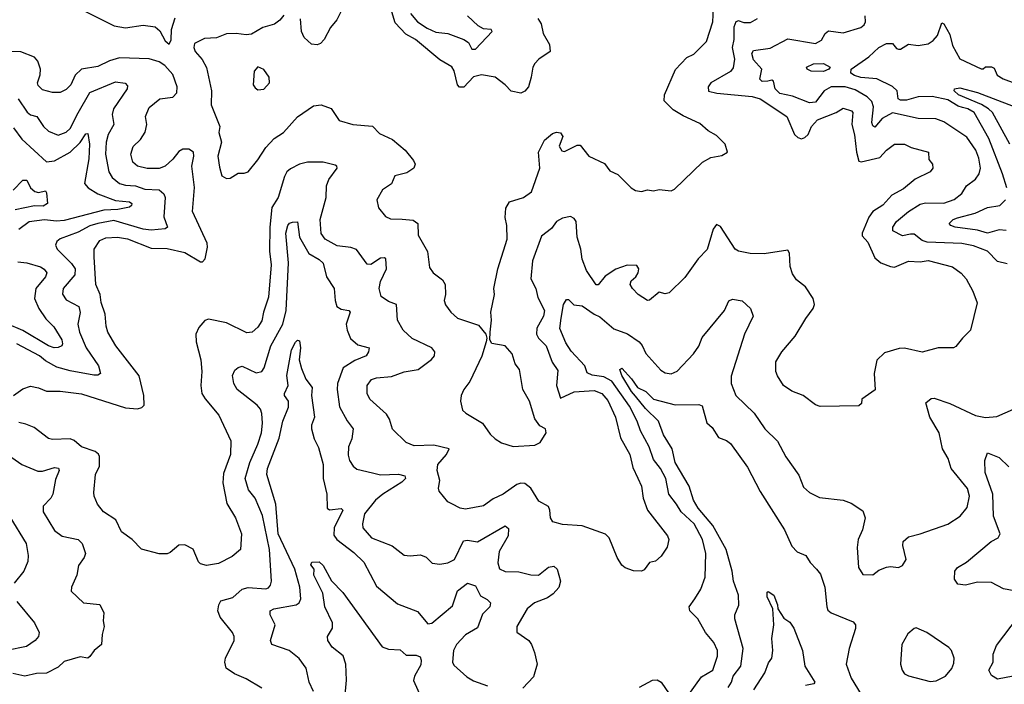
# Model space of a CAD drawing. Extents: x 1552033 to 1694788, y 811965 to 917215.
# Tile 52 of 256: x 1580630 to 1585610, y 844533 to 847895. Entities that reach past the tile are written whole.
import ezdxf

# ---------------------------------------------------------------- set-up
doc = ezdxf.new("R2010")
doc.units = 0

msp = doc.modelspace()

# ---------------------------------------------------------------- linework, layer by layer
at = {"layer": '0CON20XD'}
for points in [[(1580925.6, 847955.6), (1581107.5, 847865), (1581165, 847853.5), (1581255, 847868.1), (1581315, 847858.6), (1581338.4, 847838.4), (1581365, 847788.8), (1581385, 847771.2), (1581395, 847792.5), (1581398, 847845), (1581415.3, 847904.7)], [(1583125, 845735.6), (1583235, 845742.9), (1583262.9, 845757.1), (1583292.5, 845805), (1583290, 845825), (1583261.5, 845841.5), (1583236, 845876), (1583208.6, 845965), (1583174.3, 846025), (1583157.5, 846125), (1583136.7, 846155), (1583120, 846205), (1583085, 846245.8), (1583017.5, 846257.5), (1583007.5, 846275), (1583008.8, 846315), (1583015.7, 846375), (1583012.9, 846415), (1583032, 846505), (1583027.5, 846535), (1583047.5, 846635), (1583095.5, 846785), (1583093.8, 846855), (1583085.4, 846895), (1583088, 846942), (1583106.6, 846973.4), (1583178.8, 846995), (1583218.1, 847025), (1583261.5, 847145), (1583254.3, 847225), (1583284.2, 847285), (1583325, 847318.8), (1583345, 847326.7), (1583365, 847322.5), (1583377.5, 847305), (1583358.8, 847255), (1583371.2, 847231.2), (1583385, 847228.8), (1583450, 847260), (1583465, 847260), (1583509.2, 847205), (1583587.9, 847167.9), (1583615, 847130), (1583655, 847112), (1583723.3, 847045), (1583745, 847031.2), (1583775, 847026.2), (1583805, 847033.8), (1583835, 847028.8), (1583865, 847036.2), (1583925, 847028.8), (1583942.7, 847037.3), (1584083.3, 847175), (1584125, 847198.8), (1584181.7, 847208.3), (1584210, 847225), (1584197.5, 847265), (1584155, 847310), (1584112.7, 847332.7), (1584070.8, 847370.8), (1583985, 847409.1), (1583935, 847438.9), (1583890, 847485), (1583890.5, 847515), (1583947.3, 847642.7), (1584005, 847703.3), (1584040, 847720), (1584104.5, 847785.5), (1584136.2, 847885), (1584141.1, 847985)], [(1581965, 847918.8), (1581945, 847892), (1581918, 847872), (1581860, 847855), (1581802.7, 847822.7), (1581775, 847818.2), (1581725, 847825.5), (1581675, 847824.4), (1581625, 847803.1), (1581565, 847800), (1581514.4, 847775), (1581510, 847755), (1581516.7, 847735), (1581553.4, 847693.4), (1581574, 847654), (1581599.6, 847535), (1581598.8, 847465), (1581642.5, 847355), (1581636.2, 847323.8), (1581650.6, 847275), (1581632.2, 847205), (1581640.5, 847149.5), (1581652, 847105), (1581675, 847091.2), (1581695, 847093.3), (1581735, 847118.8), (1581765, 847118.8), (1581785, 847126.2), (1581835, 847185.7), (1581875, 847249.4), (1581916.7, 847295), (1581963.5, 847325), (1582035, 847404), (1582115, 847460), (1582154.2, 847464.2), (1582205, 847445.6), (1582245.5, 847385.5), (1582315, 847364.4), (1582415, 847356.7), (1582448.9, 847318.9), (1582515, 847288.6), (1582579.2, 847235), (1582622.3, 847182.3), (1582630, 847165), (1582623.3, 847145), (1582588.7, 847121.3), (1582526.7, 847105), (1582511.2, 847065), (1582464.3, 847035), (1582436.2, 846983.8), (1582444.3, 846944.3), (1582479.7, 846899.7), (1582505, 846887.8), (1582565, 846886.4), (1582620.8, 846880.8), (1582644.4, 846865), (1582645.5, 846805.5), (1582692.4, 846722.4), (1582702.1, 846642.1), (1582721.2, 846615), (1582768.7, 846578.7), (1582782.5, 846555), (1582784.2, 846505.8), (1582776.2, 846475), (1582782.7, 846452.7), (1582811.2, 846415), (1582845, 846386), (1582950.7, 846350.7), (1582987.5, 846305), (1582993.3, 846285), (1582990, 846265), (1582967.6, 846192.4), (1582907.1, 846065), (1582875.8, 846025), (1582862.5, 845995), (1582860, 845965), (1582870.3, 845920.3), (1582886.2, 845905), (1582971.2, 845855), (1583008.8, 845798.8), (1583034.4, 845774.4), (1583066.7, 845755), (1583125, 845735.6)], [(1582259.6, 847945), (1582234.6, 847895), (1582201.8, 847855), (1582170, 847795), (1582151.2, 847775), (1582135, 847767.5), (1582105, 847771.9), (1582068.1, 847805), (1582055.4, 847835.4), (1582050.5, 847899.5)], [(1583251.4, 847901.4), (1583266.7, 847875), (1583276.9, 847825), (1583309.8, 847769.8), (1583312.5, 847735), (1583255, 847696), (1583235, 847673.8), (1583224.5, 847655.5), (1583217.3, 847605), (1583203.6, 847556.4), (1583185, 847533.8), (1583165, 847524.2), (1583115, 847532.9), (1583086, 847565), (1583035, 847604.3), (1582966.4, 847616.4), (1582925, 847606.7), (1582876.1, 847553.9), (1582854.7, 847554.7), (1582844.5, 847565), (1582826.6, 847636.6), (1582815, 847656), (1582755, 847692.5), (1582631.1, 847795), (1582582.5, 847822.5), (1582529.5, 847879.5), (1582512.8, 847935)], [(1582605.8, 847925.8), (1582641.2, 847885), (1582691.6, 847851.6), (1582735, 847831.6), (1582795.4, 847825.4), (1582875.6, 847795), (1582899.3, 847779.3), (1582916.6, 847746.6), (1582935, 847746.4), (1583019.4, 847835), (1583013.8, 847845), (1582975, 847849.3), (1582949.2, 847865), (1582895, 847915.5)], [(1584359.8, 847900.2), (1584325, 847878.5), (1584295, 847878.8), (1584265, 847889.2), (1584252.2, 847885), (1584242.2, 847857.8), (1584242.3, 847795), (1584233.8, 847755), (1584245.6, 847695), (1584239, 847651), (1584225, 847632.5), (1584125.7, 847575), (1584111.5, 847555), (1584113.8, 847533.8), (1584155.9, 847524.1), (1584335, 847507.1), (1584375, 847495.3), (1584510.5, 847405), (1584548.5, 847315), (1584565, 847300), (1584585, 847292.9), (1584601.5, 847298.5), (1584617.8, 847315), (1584635.6, 847355), (1584665, 847388.1), (1584760, 847425), (1584795, 847447.5), (1584836.7, 847435), (1584843.8, 847425), (1584838.9, 847365), (1584853.1, 847313.1), (1584862.7, 847225), (1584875, 847178.8), (1584885.8, 847175.8), (1584981.4, 847198.6), (1585015, 847235.8), (1585055, 847266.2), (1585105, 847265.7), (1585138.5, 847248.5), (1585226.7, 847225), (1585228.3, 847188.3), (1585246.2, 847165), (1585248, 847145), (1585235, 847126.2), (1585159.3, 847089.3), (1585099.8, 847040.2), (1585041.9, 847008.1), (1584995, 846957.1), (1584945, 846925.8), (1584925, 846896), (1584891.5, 846815), (1584891.4, 846801.4), (1584920.1, 846770.1), (1584955, 846690.8), (1584985, 846665.8), (1585035, 846646.5), (1585055, 846643.3), (1585125, 846674.5), (1585185, 846671.2), (1585225, 846676.9), (1585348.6, 846645), (1585392.4, 846612.4), (1585416.9, 846585), (1585451.7, 846521.7), (1585472.3, 846462.3), (1585439.2, 846325), (1585398, 846285), (1585365, 846242), (1585353.9, 846236.1), (1585275, 846236), (1585195, 846213.1), (1585105, 846234.5), (1585078.8, 846231.2), (1585005, 846210), (1584965, 846173.8), (1584952.5, 846105), (1584957.3, 846022.7), (1584890, 845975), (1584887, 845953), (1584875, 845942.5), (1584678.3, 845938.3), (1584655, 845946.2), (1584593.3, 845995), (1584535, 846016), (1584493.8, 846045), (1584463, 846093), (1584454.2, 846115), (1584454.4, 846165), (1584484.4, 846215), (1584552.2, 846295), (1584605.5, 846384.5), (1584644, 846435), (1584650, 846455), (1584644.1, 846484.1), (1584605, 846543.3), (1584558.8, 846578.8), (1584539.4, 846609.4), (1584527.3, 846647.3), (1584524.2, 846715), (1584515, 846730), (1584395, 846710.9), (1584325, 846712), (1584265, 846723.6), (1584248.6, 846735), (1584175, 846848.8), (1584155, 846858.8), (1584138.1, 846835), (1584107, 846733), (1584061.9, 846685), (1583995, 846591.9), (1583915, 846514.2), (1583895, 846508.8), (1583865, 846516.2), (1583815, 846475.7), (1583805, 846474.4), (1583758.8, 846505), (1583728.8, 846535), (1583717.5, 846555), (1583723.1, 846575), (1583745.5, 846594.5), (1583757.5, 846615), (1583760.8, 846635), (1583751.7, 846651.7), (1583703, 846653), (1583645, 846633.3), (1583591.8, 846598.2), (1583555, 846553.3), (1583545, 846553.3), (1583497.2, 846627.2), (1583475, 846683.3), (1583468.2, 846735), (1583448.8, 846795), (1583444.3, 846874.3), (1583435, 846890), (1583415, 846900), (1583375, 846891.2), (1583345, 846873.8), (1583320.4, 846839.6), (1583269.2, 846800.8), (1583222.8, 846675), (1583214.7, 846585), (1583241.2, 846535), (1583250.3, 846490.3), (1583284.5, 846425), (1583279.2, 846395), (1583245.3, 846335), (1583243.5, 846305), (1583254.8, 846284.8), (1583292.5, 846245), (1583322.9, 846162.9), (1583351.1, 846121.1), (1583344.2, 846044.2), (1583365, 845980), (1583435, 846012.3), (1583535, 846019.8), (1583573.5, 846005), (1583605, 845969.1), (1583643.4, 845885), (1583669.4, 845779.4), (1583715.4, 845695), (1583730.6, 845630.6), (1583756.3, 845576.3)], [(1585625, 846660), (1585575, 846672.5), (1585525, 846724.5), (1585455, 846751.8), (1585395, 846762.3), (1585219.3, 846769.3), (1585195, 846777.9), (1585155, 846809.6), (1585135, 846811.1), (1585095, 846801.5), (1585046.7, 846826.7), (1585045.9, 846845), (1585065.4, 846875), (1585125, 846924.7), (1585185, 846961.4), (1585211, 846969), (1585305, 846966.3), (1585356.7, 846985), (1585394.8, 847015.2), (1585418.9, 847055), (1585465, 847088.6), (1585483.3, 847115), (1585490, 847145), (1585480.9, 847195), (1585466.8, 847235), (1585420.8, 847300.8), (1585305, 847377.9), (1585263.5, 847393.5), (1585175, 847395.8), (1585045, 847424.3), (1584992.8, 847395), (1584955, 847351.1), (1584945, 847357.5), (1584940.2, 847375), (1584948.1, 847455), (1584940.9, 847480.9), (1584915.8, 847505), (1584855, 847540.1), (1584805, 847555.9), (1584735, 847555.5), (1584698.4, 847535), (1584655, 847478.8), (1584625, 847474), (1584538.9, 847508.9), (1584475, 847521.3), (1584451.5, 847545), (1584443.3, 847585), (1584435, 847590), (1584414.4, 847584.4), (1584385, 847582.5), (1584374, 847594), (1584383.6, 847645), (1584341.4, 847691.4), (1584333.3, 847725), (1584341.1, 847738.9), (1584425, 847751.2), (1584515, 847797.7), (1584655, 847774.6), (1584685, 847791.5), (1584704.7, 847825.3), (1584720.9, 847839.1), (1584795, 847828.4), (1584884, 847855), (1584901.5, 847868.5), (1584908.5, 847885), (1584906.2, 847915)], [(1585622.6, 847045), (1585601, 847115), (1585532.3, 847295), (1585458.1, 847425), (1585426.2, 847445), (1585398.9, 847451.1), (1585377.5, 847457.5), (1585325, 847489.5), (1585245, 847507), (1585175, 847505.4), (1585115, 847487.6), (1585085, 847487.6), (1585073.6, 847495), (1585068.2, 847535), (1585045, 847556.7), (1584965, 847596.1), (1584885, 847602.4), (1584852.7, 847612.7), (1584833.2, 847625), (1584836.2, 847645), (1584925, 847707.5), (1584976.3, 847755), (1585015, 847775.6), (1585045.3, 847775.3), (1585065, 847749.2), (1585075, 847745.7), (1585085, 847745.8), (1585125, 847771.4), (1585175, 847765.4), (1585225, 847772.7), (1585250.7, 847789.3), (1585271.8, 847815), (1585295, 847878.6), (1585305, 847873.8), (1585335, 847821.1), (1585348.9, 847765), (1585385, 847697.5), (1585493.3, 847646.7), (1585503.3, 847646.7), (1585515, 847656.7), (1585545, 847656), (1585559.2, 847649.2), (1585573.3, 847615), (1585605, 847596), (1585664.1, 847574.1)], [(1580598.8, 845995), (1580645, 846028), (1580685, 846040.8), (1580725, 846032.9), (1580765, 846015.6), (1580835, 846015.4), (1580942.8, 846002.8), (1581165, 845932.5), (1581225, 845927.1), (1581247.2, 845932.8), (1581258.6, 845945), (1581257.7, 845995), (1581234.2, 846094.2), (1581115.5, 846245), (1581074.7, 846315), (1581066.6, 846345), (1581062.5, 846405), (1581042, 846465), (1581036, 846505), (1581014.5, 846555), (1581006.5, 846695), (1581005.6, 846735), (1581035, 846779.1), (1581065, 846792.2), (1581125, 846794.7), (1581175, 846787), (1581295, 846738.8), (1581375, 846737.3), (1581465, 846717.5), (1581545, 846671.1), (1581555, 846671.1), (1581567.3, 846685), (1581579.6, 846745), (1581577.5, 846765), (1581503.5, 846925), (1581513.8, 847046.2), (1581500, 847155), (1581510.8, 847205), (1581508.6, 847225), (1581485, 847240), (1581455, 847239.5), (1581435, 847228.2), (1581405, 847189.6), (1581365, 847154), (1581335, 847142.5), (1581275, 847142), (1581225, 847154.6), (1581202.7, 847175), (1581192.1, 847215), (1581203.9, 847253.9), (1581240.3, 847289.7), (1581263.6, 847326.4), (1581273.1, 847365), (1581265.7, 847405), (1581285, 847450.8), (1581338, 847495), (1581405, 847503.6), (1581424.5, 847525), (1581426.3, 847555), (1581405, 847618), (1581363.9, 847663.9), (1581335, 847681.9), (1581285, 847696.7), (1581135, 847702.5), (1581083.3, 847686.7), (1581025, 847658.4), (1580943.1, 847645), (1580909.6, 847615), (1580888.8, 847565), (1580865, 847541.5), (1580835, 847527.5), (1580795, 847526.5), (1580745, 847541.1), (1580722.6, 847562.6), (1580720, 847575), (1580733.8, 847616.2), (1580734.6, 847645), (1580721.2, 847685), (1580705.3, 847705.3), (1580635, 847732.9), (1580546, 847736)], [(1581835, 847541.2), (1581865, 847543.3), (1581893.3, 847575), (1581891.2, 847605), (1581865, 847643.3), (1581835, 847656), (1581816.2, 847635), (1581811.2, 847565), (1581820, 847550), (1581835, 847541.2)], [(1584695, 847633.4), (1584633.8, 847635), (1584612.5, 847645), (1584610, 847655), (1584645, 847671.5), (1584695, 847673.3), (1584729.1, 847655), (1584722.3, 847645), (1584695, 847633.4)], [(1580622.6, 847495), (1580667.5, 847427.5), (1580685, 847414.7), (1580715.6, 847405), (1580750, 847355), (1580775, 847332.1), (1580825, 847311.8), (1580864.2, 847325.8), (1580885.3, 847345), (1580925.1, 847424.9), (1580985, 847526.2), (1581115, 847580.6), (1581163.9, 847573.9), (1581175, 847560), (1581173.8, 847545), (1581103.7, 847445), (1581097.9, 847415), (1581106.4, 847365), (1581077.8, 847315), (1581067.7, 847275), (1581062.9, 847215), (1581079.7, 847125), (1581096.8, 847096.8), (1581135, 847067.4), (1581165, 847058.1), (1581215, 847054.1), (1581262, 847038), (1581335, 847035.3), (1581358.9, 847015), (1581365.9, 846995.9), (1581358, 846898), (1581377.8, 846845), (1581365, 846836.5), (1581295, 846830.5), (1581254.1, 846835.9), (1581105, 846878.7), (1581025.1, 846864.9), (1580985, 846853.1), (1580925, 846820), (1580833.9, 846786.1), (1580817.6, 846772.4), (1580810, 846755), (1580820, 846735), (1580892.3, 846662.3), (1580909.5, 846635), (1580907.7, 846605), (1580848.7, 846535), (1580846, 846506), (1580865, 846478.2), (1580928.9, 846445), (1580936.2, 846413.8), (1580922.9, 846355), (1580931.9, 846315), (1580965.3, 846235), (1581027.7, 846145), (1581038.6, 846105), (1581025, 846096.5), (1581005, 846096.7), (1580885, 846118.7), (1580817.6, 846137.6), (1580760.1, 846170.1), (1580729.6, 846195), (1580615, 846255.7)], [(1585638.1, 847265), (1585550, 847425), (1585530.3, 847445), (1585495.6, 847465.6), (1585378.7, 847515), (1585356.2, 847535), (1585357.5, 847545), (1585385, 847549.7), (1585475, 847526.9), (1585655, 847457.4)], [(1580598.5, 847348.5), (1580640.7, 847290.7), (1580765.9, 847175.9), (1580805, 847180.8), (1580885, 847225.2), (1580935.9, 847274.1), (1580965, 847318.1), (1580975, 847320), (1580982.5, 847265), (1580979, 847191), (1580957, 847067), (1580975.3, 847045.3), (1581025, 847014.1), (1581115, 846980), (1581185, 846974.5), (1581196.4, 846965), (1581195.5, 846955), (1581185, 846947.3), (1581125.7, 846934.3), (1581055, 846931.4), (1580855, 846879.1), (1580815, 846876.7), (1580755, 846883.4), (1580677.7, 846872.3), (1580625, 846833.2)], [(1583756.3, 845576.3), (1583774.2, 845535), (1583783.3, 845475), (1583805.7, 845415), (1583905.7, 845285), (1583912.5, 845265), (1583905, 845227.5), (1583875, 845181.2), (1583845, 845156.2), (1583815, 845150), (1583788.3, 845111.7), (1583775, 845106.2), (1583735, 845106.7), (1583691.7, 845121.7), (1583676.1, 845136.1), (1583651.2, 845175), (1583611.2, 845275), (1583592.7, 845292.7), (1583475, 845335.6), (1583375, 845341.4), (1583326.7, 845355), (1583314, 845375), (1583312, 845415), (1583305, 845433.3), (1583255, 845460), (1583215, 845525.6), (1583185, 845548.9), (1583165, 845550.9), (1583145, 845544.4), (1583075.8, 845495), (1583025, 845470.9), (1582975, 845435.6), (1582885, 845419.2), (1582857.5, 845425), (1582815.7, 845445.7), (1582795, 845456.2), (1582750.9, 845510.9), (1582747.5, 845525), (1582754.2, 845565), (1582741.1, 845615), (1582745.5, 845645), (1582789.1, 845695), (1582802.5, 845725), (1582725, 845743.7), (1582625, 845739.5), (1582585, 845757.1), (1582515, 845824), (1582499.5, 845875), (1582485, 845900), (1582400.6, 845975), (1582386.7, 846005), (1582388.1, 846045), (1582409.2, 846075), (1582435, 846083.2), (1582509.7, 846090.3), (1582575, 846113.5), (1582645, 846125.4), (1582713.4, 846176.6), (1582728.5, 846195), (1582728.9, 846215), (1582714.3, 846235), (1582615, 846282.3), (1582569.5, 846325), (1582540.4, 846375), (1582535.7, 846455), (1582495, 846469.6), (1582458.8, 846495), (1582448.1, 846535), (1582455, 846570.8), (1582485.4, 846635), (1582482.5, 846685), (1582475, 846690.6), (1582455, 846689.1), (1582405, 846657.5), (1582388, 846658), (1582332.6, 846732.6), (1582305, 846742.8), (1582235, 846752.1), (1582175, 846785.6), (1582155, 846813.8), (1582149.6, 846885), (1582179.3, 846995), (1582182.1, 847055), (1582193.1, 847086.9), (1582236.2, 847145), (1582233.8, 847155), (1582225, 847160), (1582164.6, 847174.6), (1582085, 847173.9), (1582045, 847164), (1581999, 847141), (1581980.9, 847125), (1581968.6, 847101.4), (1581937.4, 846995), (1581905.7, 846945), (1581895.2, 846845), (1581894, 846724), (1581901, 846655), (1581888.9, 846491.1), (1581863.1, 846415), (1581855, 846371.2), (1581835, 846339.2), (1581805, 846314.4), (1581778.3, 846311.7), (1581675, 846361.1), (1581585, 846380.8), (1581565.8, 846374.2), (1581535, 846338.8), (1581520.6, 846305), (1581522.9, 846265), (1581545.7, 846175), (1581550.6, 846115), (1581545.5, 846045.5), (1581551.1, 846005), (1581567.1, 845977.1), (1581637.1, 845895), (1581696.9, 845765), (1581695.6, 845695), (1581660.9, 845599.1), (1581656.8, 845553.2), (1581677.8, 845447.8), (1581721.5, 845375), (1581751.5, 845295), (1581746.7, 845215), (1581705, 845180), (1581635, 845144.4), (1581575, 845134.4), (1581545, 845142.5), (1581533.6, 845153.6), (1581507, 845217), (1581465, 845239.5), (1581435, 845237.1), (1581390.5, 845199.5), (1581375, 845193.8), (1581335, 845193.3), (1581245, 845216.2), (1581198, 845265), (1581145, 845303.8), (1581116.7, 845365), (1581054, 845405), (1581022.9, 845445), (1581005.7, 845485), (1581004.2, 845504.2), (1581012.5, 845595), (1581032.6, 845637.4), (1581033.3, 845685), (1581028.2, 845698.2), (1581010.9, 845710.9), (1580942.5, 845735), (1580905.8, 845765.8), (1580885, 845775.4), (1580795, 845771.5), (1580775, 845776.7), (1580703.2, 845833.2), (1580660.6, 845849.4), (1580625, 845857.8)], [(1580597.1, 847032.9), (1580645, 847083.3), (1580665, 847084), (1580684.5, 847044.5), (1580705.6, 847025.6), (1580725, 847021.4), (1580759.4, 847029.4), (1580765, 847020), (1580770, 846965), (1580747.6, 846952.4), (1580704.2, 846954.2), (1580606.6, 846933.4)], [(1585619, 846829), (1585585, 846831.5), (1585525, 846815.6), (1585475, 846829.8), (1585361.2, 846845), (1585339.2, 846855), (1585332, 846865), (1585351.9, 846885), (1585373.6, 846893.6), (1585463.6, 846916.4), (1585525, 846945.4), (1585587.5, 846955), (1585616.1, 846983.9)], [(1581855, 844514.2), (1581775, 844561.4), (1581715.5, 844585.5), (1581674.6, 844614.6), (1581666.5, 844645), (1581670, 844665), (1581714, 844755), (1581714, 844775), (1581705.8, 844795), (1581643.6, 844873.6), (1581632.2, 844905), (1581636.7, 844935), (1581647.1, 844955), (1581708, 844972), (1581755.3, 845014.7), (1581785, 845023.2), (1581875, 845016.4), (1581888.5, 845021.5), (1581899.1, 845035), (1581903.8, 845055), (1581893.8, 845215), (1581857.6, 845387.6), (1581820.9, 845475), (1581787.1, 845517.1), (1581770.5, 845575), (1581794, 845655), (1581835, 845748.1), (1581852.1, 845805), (1581857.8, 845855), (1581854, 845904), (1581847.3, 845925), (1581831.2, 845945), (1581730, 846025), (1581712, 846055), (1581706.1, 846096.1), (1581717.9, 846122.1), (1581734.5, 846135.5), (1581755, 846141.9), (1581825, 846109.1), (1581855, 846115.6), (1581866.2, 846133.8), (1581900.5, 846245), (1581961.1, 846355), (1581977.4, 846425), (1581988.6, 846665), (1581975.3, 846815), (1581985.7, 846854.2), (1581995, 846865.6), (1582009.6, 846870.4), (1582035, 846873.3), (1582044.5, 846795), (1582092, 846712), (1582145, 846682.3), (1582165, 846664.2), (1582182.4, 846595), (1582219.6, 846535), (1582224.6, 846474.6), (1582234.2, 846445), (1582255, 846430.6), (1582294.2, 846424.2), (1582302, 846415), (1582281.5, 846355), (1582286.1, 846325), (1582302.7, 846282.7), (1582340.5, 846250.5), (1582398, 846235), (1582394.3, 846215), (1582381.9, 846195), (1582325, 846171.6), (1582266.2, 846133.8), (1582237.8, 846055), (1582234.7, 846025), (1582246.7, 845936.7), (1582285.3, 845865.3), (1582316.7, 845825), (1582310.4, 845775), (1582293.6, 845735), (1582291.7, 845691.7), (1582298.1, 845665), (1582316.3, 845636.3), (1582335, 845620.8), (1582415, 845603.8)], [(1580620.5, 846670.5), (1580665, 846664.7), (1580734.3, 846645), (1580753.7, 846633.7), (1580766.5, 846615), (1580760.4, 846595), (1580711.4, 846535), (1580704.8, 846484.8), (1580726.1, 846435), (1580761.6, 846381.6), (1580801.6, 846341.6), (1580842.5, 846275), (1580846.9, 846255), (1580842.9, 846245), (1580825, 846236.9), (1580803.9, 846236.1), (1580774.6, 846245), (1580645, 846323.4), (1580566.2, 846356.2)], [(1584010, 844475), (1584078.8, 844571.2), (1584135, 844605.6), (1584160, 844675), (1584159.1, 844705), (1584140.4, 844745), (1584098.2, 844795), (1584060, 844865), (1584019.4, 844905), (1584015.7, 844925), (1584045, 844966), (1584075.6, 845015), (1584096.7, 845075), (1584100.7, 845195), (1584083.9, 845265), (1584041.3, 845345), (1583975.3, 845405), (1583952.5, 845445), (1583912.9, 845495), (1583898.4, 845575), (1583871.9, 845625), (1583835, 845670), (1583813.3, 845735), (1583769.7, 845815), (1583753.9, 845865), (1583715, 845939.7), (1583625, 846067.5), (1583585, 846089.4), (1583525, 846096.9), (1583499.5, 846109.5), (1583488.1, 846145), (1583418.9, 846218.9), (1583391.4, 846261.4), (1583362.4, 846332.4), (1583368.5, 846385), (1583380.3, 846455), (1583395, 846480), (1583405, 846479.2), (1583432.7, 846452.7), (1583475, 846447.7), (1583535, 846405.4), (1583565, 846392.2), (1583635, 846331.8), (1583705, 846305.4), (1583763.1, 846265), (1583778, 846248), (1583796.9, 846206.9), (1583873, 846123), (1583895, 846108.5), (1583925, 846103.3), (1583955, 846117.1), (1584038.6, 846205), (1584065, 846243.8), (1584082.3, 846287.7), (1584195.4, 846424.6), (1584217.3, 846472.7), (1584235, 846481.2), (1584285, 846473.8), (1584326, 846435), (1584340.6, 846395), (1584296.2, 846305), (1584227.8, 846092.2), (1584228.1, 846055), (1584252.9, 845995), (1584344.4, 845905), (1584398.1, 845825), (1584463.6, 845763.6), (1584504.5, 845684.5), (1584571.1, 845591.1), (1584595, 845530), (1584625, 845503.3), (1584675, 845477.5), (1584795, 845464.4), (1584835, 845449.4), (1584895, 845410), (1584905.6, 845375), (1584892.5, 845315), (1584871.1, 845265), (1584865.6, 845225), (1584873.1, 845125), (1584895, 845088), (1584945, 845087.8), (1584975, 845111.4), (1585015, 845126.2), (1585035, 845130), (1585075, 845124.2), (1585095, 845134), (1585114.2, 845165), (1585096.5, 845235), (1585098.1, 845255), (1585125, 845280), (1585185, 845294.5), (1585325, 845344), (1585386.4, 845383.6), (1585422.2, 845427.8), (1585433.5, 845485), (1585424.5, 845524.5), (1585341.4, 845625), (1585325.5, 845675.5), (1585298.2, 845725), (1585280.9, 845805), (1585233.8, 845885), (1585213, 845957), (1585240.3, 845979.7), (1585255, 845981.4), (1585335, 845954.4), (1585465, 845893.8), (1585515, 845883.1), (1585571.7, 845888.3), (1585657.5, 845925)], [(1582115, 844497.5), (1582094.4, 844545), (1582079.4, 844615), (1582043.6, 844663.6), (1581992.9, 844705), (1581905.8, 844735), (1581899.1, 844755), (1581922, 844835), (1581896.8, 844885), (1581896.7, 844905), (1581914.8, 844915.2), (1582028.8, 844935), (1582043.8, 844946.2), (1582051.8, 844965), (1582046.1, 845023.9), (1582021.7, 845115), (1581936.7, 845295), (1581924.5, 845445), (1581879.1, 845595), (1581883.5, 845625), (1581942.3, 845777.7), (1581961.4, 845865), (1581989.1, 845935), (1581990, 845965), (1581969.2, 845995), (1581968.5, 846005), (1581987.8, 846045), (1581980.2, 846095), (1582004.8, 846225.2), (1582025, 846264.3), (1582035, 846274), (1582045, 846270), (1582050.7, 846235), (1582043.1, 846175), (1582055, 846130), (1582076.8, 846076.8), (1582109.4, 846035), (1582106.2, 845995), (1582120.5, 845885), (1582105.3, 845845), (1582105.8, 845825.8), (1582119.1, 845775), (1582140.9, 845730.9), (1582164, 845645), (1582164.7, 845575), (1582184, 845495), (1582184.5, 845425), (1582196.6, 845416.6), (1582255, 845422.5), (1582264, 845415), (1582220.7, 845325), (1582218.1, 845288.1), (1582234.4, 845265), (1582319.9, 845199.9), (1582370.8, 845150.8), (1582435, 845030), (1582541.2, 844941.2), (1582642.3, 844902.3), (1582695, 844839.2), (1582715, 844842.9), (1582819.1, 844930.9), (1582845, 845005.6), (1582894.7, 845045.3), (1582935, 845030.9), (1582960.4, 844980.4), (1582995, 844961.9), (1583012, 844945), (1583008.6, 844925), (1582971.4, 844888.6), (1582945, 844818.5), (1582885, 844783.8), (1582839.5, 844735), (1582824.2, 844705), (1582818.4, 844645), (1582825, 844629.5), (1582891.1, 844571.1), (1582925, 844551.2), (1582996.4, 844526.4)], [(1584213.2, 844516.8), (1584230.8, 844545), (1584238.2, 844575), (1584278.2, 844625), (1584290, 844715), (1584246.7, 844865), (1584247.8, 844885), (1584267, 844933), (1584265.4, 844985), (1584240.8, 845055), (1584234.2, 845105), (1584203.8, 845215), (1584136, 845336), (1584061.2, 845425), (1584038.1, 845465), (1584015.3, 845535), (1583945.2, 845655), (1583929.7, 845725), (1583886.9, 845795), (1583861.1, 845865), (1583795, 845927.9), (1583745, 845991.6), (1583723.6, 846015), (1583675, 846095.7), (1583665.6, 846125), (1583675, 846131.8), (1583725, 846079.2), (1583754.8, 846034.8), (1583796.9, 846015), (1583835, 845975.7), (1583945, 845946.9), (1584065, 845948.5), (1584082.5, 845942.5), (1584105, 845856.7), (1584133.1, 845833.1), (1584165, 845781.2), (1584205, 845767.1), (1584225, 845751.4), (1584310.9, 845630.9), (1584375, 845508), (1584498.5, 845315), (1584535, 845232), (1584563, 845203), (1584606, 845185), (1584628.8, 845148.8), (1584660.8, 845115)], [(1580590.2, 845680.2), (1580640, 845645), (1580721.9, 845611.9), (1580745, 845611.8), (1580805, 845630.4), (1580826.2, 845626.2), (1580828.9, 845615), (1580811.5, 845568.5), (1580797.7, 845495), (1580786.4, 845475), (1580748.1, 845435), (1580748.1, 845405), (1580805, 845310.6), (1580845, 845282.7), (1580925.4, 845265.4), (1580945.7, 845245.7), (1580962, 845195), (1580955.8, 845175), (1580927.1, 845135), (1580918.1, 845085), (1580891.9, 845025), (1580890.8, 845005), (1580952.5, 844945), (1581035, 844936.2), (1581054.4, 844895), (1581051.9, 844855), (1581057.5, 844825), (1581046, 844785), (1581043.8, 844735), (1581006, 844705), (1580985, 844673.3), (1580975, 844666.2), (1580935, 844672.9), (1580855, 844648.2), (1580825, 844619.4), (1580765, 844590), (1580715, 844587.8), (1580655, 844574.4), (1580595, 844587.5)], [(1585695, 845000), (1585606.6, 845016.6), (1585545, 845047.9), (1585475, 845050), (1585414.1, 845034.1), (1585375, 845040), (1585358.8, 845065), (1585360, 845105), (1585374, 845125), (1585418.5, 845151.5), (1585543.9, 845256.1), (1585580, 845275), (1585590, 845295), (1585555, 845383.3), (1585551.8, 845495), (1585513.1, 845605), (1585510.9, 845665), (1585525, 845703.8), (1585585, 845680), (1585633.5, 845633.5)], [(1582415, 845603.8), (1582455, 845593.3), (1582546.4, 845596.4), (1582577.6, 845587.6), (1582581.9, 845575), (1582562.5, 845555), (1582466.5, 845495), (1582429.6, 845465), (1582373.9, 845395), (1582363.6, 845345), (1582365.5, 845325), (1582410, 845275), (1582513.3, 845233.3), (1582575, 845186), (1582605, 845182.5), (1582657.9, 845187.9), (1582685, 845176), (1582716.4, 845146.4), (1582755, 845141.1), (1582795, 845147.1), (1582829.2, 845165), (1582875, 845258.9), (1582895, 845262.3), (1582945, 845253.6), (1583085.6, 845335.6), (1583102.2, 845322.2), (1583101.3, 845285), (1583054.7, 845205), (1583048.2, 845148.2), (1583056.7, 845116.7), (1583085.6, 845104.4), (1583155, 845102), (1583215, 845087.5), (1583254.6, 845085.4), (1583305, 845125.4), (1583331.5, 845131.5), (1583349.1, 845115), (1583364.7, 845055), (1583356.2, 845023.8), (1583328.6, 844991.4), (1583299, 844971), (1583234.2, 844945), (1583197.1, 844915), (1583143.8, 844825), (1583145, 844797.5), (1583204.3, 844754.3), (1583218.8, 844735), (1583234.2, 844695), (1583247.1, 844635), (1583228.3, 844571.7), (1583175, 844514)], [(1580580.5, 845380.5), (1580662.2, 845245), (1580672.9, 845185), (1580670.8, 845155), (1580650, 845105), (1580601.4, 845045)], [(1582272.4, 844445), (1582282.8, 844555), (1582279.7, 844635), (1582266.6, 844676.6), (1582210.9, 844720.9), (1582187.5, 844755), (1582186, 844775), (1582211.9, 844818.1), (1582211.2, 844845), (1582172.9, 844925), (1582162.9, 844995), (1582117.8, 845085), (1582120, 845115), (1582103.1, 845136.9), (1582108, 845152), (1582145, 845152.9), (1582164.3, 845135), (1582207, 845057), (1582265, 844997.5), (1582462.4, 844722.4), (1582495, 844711.1), (1582555, 844708.1), (1582585, 844681.2), (1582635, 844680), (1582655, 844672), (1582660.4, 844655), (1582658.1, 844631.9), (1582627.5, 844575), (1582622.4, 844552.4), (1582665.6, 844455)], [(1584660.8, 845115), (1584680.2, 845090.2), (1584702.7, 845025), (1584711.9, 844925), (1584718.3, 844908.3), (1584735, 844894.4), (1584845, 844850), (1584857.1, 844835), (1584858.2, 844815), (1584825.5, 844715), (1584810.9, 844635), (1584835, 844564.4), (1584905, 844451.4)], [(1584342.7, 844505), (1584398.3, 844591.7), (1584417.6, 844642.4), (1584435, 844666.2), (1584438.6, 844705), (1584433.5, 844765), (1584443.7, 844835), (1584440, 844915), (1584411.5, 844975), (1584410.3, 844999.7), (1584415, 845002.5), (1584445, 844984), (1584462.9, 844935), (1584464.3, 844914.3), (1584495, 844867.5), (1584525, 844847.5), (1584545, 844816.7), (1584589.2, 844705), (1584601.9, 844625), (1584652, 844545), (1584646.7, 844535), (1584605, 844526.9)], [(1580615, 844951.4), (1580704.4, 844845), (1580728.6, 844795), (1580724.4, 844775.6), (1580707.1, 844755), (1580663.8, 844725), (1580565, 844704.7)], [(1585655, 844574), (1585575, 844560), (1585545, 844578.5), (1585532.5, 844605), (1585553.4, 844645), (1585553.8, 844685), (1585571.2, 844728.8), (1585719.2, 844925)], [(1585235, 844546.7), (1585265, 844551.2), (1585313.3, 844575), (1585345, 844612.5), (1585355, 844640), (1585356.2, 844665), (1585343.8, 844705), (1585330.3, 844720.3), (1585217.5, 844795), (1585165, 844818.8), (1585155, 844816.2), (1585121.7, 844788.3), (1585091.4, 844735), (1585084.5, 844635.5), (1585092.9, 844605), (1585105, 844586), (1585125, 844575.7), (1585235, 844546.7)], [(1583765, 844519.4), (1583831.2, 844555), (1583855, 844555.6), (1583875, 844544.4), (1583915, 844484.4)]]:
    msp.add_lwpolyline(points, dxfattribs=at)

doc.saveas('drawing.dxf')
